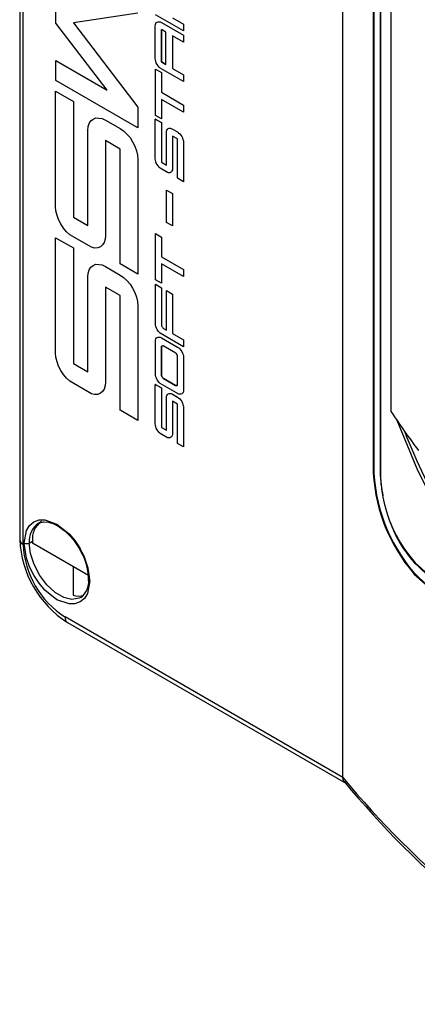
# Model space of a CAD drawing. Header units: millimetres. Extents: x 0 to 1118, y 0 to 864.
# Tile 26 of 42: x 417 to 450, y 516 to 599. Entities that reach past the tile are written whole.
import ezdxf

# ---------------------------------------------------------------- set-up
doc = ezdxf.new("R2010")
doc.units = ezdxf.units.MM
doc.header["$LTSCALE"] = 4

msp = doc.modelspace()

# ---------------------------------------------------------------- linework, layer by layer
for p, q in [((416.66, 667.709), (416.66, 554.834)), ((416.953, 554.425), (416.953, 667.3)), ((443.866, 534.823), (443.866, 655.831)), ((446.411, 643.566), (446.411, 561.095)), ((446.462, 643.525), (446.462, 561.054)), ((446.998, 642.341), (446.998, 560.567)), ((447.033, 642.26), (447.033, 560.487)), ((447.927, 565.591), (447.927, 626.529)), ((419.709, 598.295), (419.709, 600.02)), ((426.61, 599.144), (421.177, 598.324)), ((430.449, 597.656), (428.088, 599.019)), ((428.121, 598.266), (428.163, 598.348)), ((428.163, 598.348), (428.23, 598.397)), ((428.23, 598.397), (428.306, 598.421)), ((428.23, 598.397), (428.305, 598.42)), ((428.23, 598.397), (428.23, 598.397)), ((428.305, 598.42), (428.389, 598.43)), ((428.306, 598.421), (428.305, 598.42)), ((428.306, 598.421), (428.39, 598.43)), ((428.389, 598.43), (428.49, 598.411)), ((428.39, 598.43), (428.389, 598.43)), ((428.39, 598.43), (428.49, 598.411)), ((428.49, 598.411), (428.591, 598.363)), ((428.49, 598.411), (428.59, 598.363)), ((428.49, 598.411), (428.49, 598.411)), ((428.59, 598.363), (430.449, 597.29)), ((428.591, 598.363), (428.59, 598.363)), ((428.591, 598.363), (430.449, 597.29)), ((429.519, 598.763), (430.449, 598.226)), ((429.52, 598.763), (430.449, 598.227)), ((424.016, 592.673), (419.709, 598.295)), ((421.177, 598.324), (426.61, 591.232)), ((421.178, 598.324), (426.611, 591.232)), ((428.079, 598.068), (428.088, 598.179)), ((428.079, 595.332), (428.079, 598.068)), ((428.088, 598.179), (428.121, 598.266)), ((428.975, 597.55), (428.59, 597.773)), ((428.59, 597.773), (428.59, 595.037)), ((428.591, 595.037), (428.591, 597.772)), ((428.975, 594.815), (428.975, 597.55)), ((430.449, 598.227), (430.449, 597.656)), ((430.449, 598.227), (430.449, 598.226)), ((430.449, 598.226), (430.449, 597.656)), ((430.449, 597.656), (430.449, 597.656)), ((430.449, 596.7), (429.519, 597.236)), ((429.519, 597.236), (429.519, 594.501)), ((429.52, 597.236), (429.52, 594.501)), ((430.449, 597.29), (430.449, 596.7)), ((430.449, 597.29), (430.449, 596.7)), ((430.449, 597.29), (430.449, 597.29)), ((430.449, 596.7), (430.449, 596.7)), ((419.709, 593.491), (419.709, 595.159)), ((419.709, 595.159), (424.016, 592.673)), ((419.71, 595.159), (419.709, 595.159)), ((419.71, 595.159), (424.015, 592.674)), ((428.088, 595.22), (428.079, 595.332)), ((428.121, 595.085), (428.088, 595.22)), ((428.163, 594.964), (428.121, 595.085)), ((428.59, 595.037), (428.975, 594.815)), ((428.591, 595.037), (428.59, 595.037)), ((428.975, 594.816), (428.591, 595.037)), ((428.088, 594.437), (428.591, 594.147)), ((428.088, 594.437), (428.088, 594.436)), ((428.088, 590.54), (428.088, 594.436)), ((428.088, 594.436), (428.59, 594.146)), ((428.23, 594.829), (428.163, 594.964)), ((428.305, 594.718), (428.23, 594.829)), ((428.389, 594.612), (428.305, 594.718)), ((428.49, 594.524), (428.389, 594.612)), ((430.449, 593.393), (428.49, 594.524)), ((429.519, 594.501), (430.449, 593.964)), ((429.52, 594.501), (429.519, 594.501)), ((429.52, 594.501), (430.449, 593.964)), ((426.61, 589.507), (419.709, 593.491)), ((428.591, 594.147), (428.59, 594.146)), ((428.59, 594.146), (428.59, 592.483)), ((428.591, 594.147), (428.591, 592.484)), ((430.449, 593.964), (430.449, 593.394)), ((430.449, 593.964), (430.449, 593.393)), ((430.449, 593.964), (430.449, 593.964)), ((430.449, 593.394), (430.449, 593.393)), ((419.683, 582.848), (419.683, 592.57)), ((419.683, 592.57), (421.177, 591.707)), ((419.684, 592.57), (419.683, 592.57)), ((419.684, 592.57), (421.178, 591.708)), ((421.178, 591.708), (421.177, 591.707)), ((421.177, 591.707), (421.177, 581.986)), ((421.178, 591.708), (421.178, 581.986)), ((428.591, 592.484), (428.59, 592.483)), ((428.59, 592.483), (430.449, 591.41)), ((428.59, 591.893), (428.59, 590.25)), ((430.449, 590.82), (428.59, 591.893)), ((428.591, 592.484), (430.449, 591.411)), ((428.591, 591.893), (428.591, 590.25)), ((426.61, 591.232), (426.61, 589.507)), ((426.611, 591.232), (426.61, 591.232)), ((426.611, 591.232), (426.611, 589.507)), ((430.449, 591.411), (430.449, 590.821)), ((430.449, 591.411), (430.449, 591.41)), ((430.449, 591.41), (430.449, 590.82)), ((422.522, 589.857), (422.645, 590.096)), ((422.645, 590.096), (422.841, 590.238)), ((422.841, 590.238), (423.061, 590.337)), ((422.842, 590.238), (422.841, 590.238)), ((422.842, 590.238), (423.061, 590.338)), ((423.061, 590.338), (423.331, 590.322)), ((423.061, 590.338), (423.061, 590.337)), ((423.061, 590.337), (423.331, 590.322)), ((423.331, 590.322), (423.6, 590.28)), ((423.331, 590.322), (423.599, 590.28)), ((423.331, 590.322), (423.331, 590.322)), ((423.599, 590.28), (423.893, 590.14)), ((423.6, 590.28), (423.599, 590.28)), ((423.6, 590.28), (423.893, 590.14)), ((423.893, 590.14), (425.117, 589.434)), ((423.893, 590.14), (425.116, 589.433)), ((423.893, 590.14), (423.893, 590.14)), ((428.079, 586.899), (428.079, 590.225)), ((428.079, 590.225), (428.59, 589.93)), ((428.08, 590.225), (428.079, 590.225)), ((428.08, 590.225), (428.591, 589.93)), ((428.59, 590.25), (428.088, 590.54)), ((428.591, 590.25), (428.59, 590.25)), ((430.449, 590.821), (430.449, 590.82)), ((422.401, 589.276), (422.424, 589.602)), ((422.401, 581.28), (422.401, 589.276)), ((422.424, 589.602), (422.522, 589.857)), ((425.117, 589.434), (425.116, 589.433)), ((425.116, 589.433), (425.41, 589.234)), ((425.117, 589.434), (425.411, 589.235)), ((425.411, 589.235), (425.41, 589.234)), ((425.41, 589.234), (425.68, 588.965)), ((425.411, 589.235), (425.681, 588.966)), ((426.611, 589.507), (426.61, 589.507)), ((428.59, 589.93), (428.59, 586.604)), ((428.591, 589.93), (428.59, 589.93)), ((428.591, 589.93), (428.591, 586.604)), ((429.017, 589.209), (429.05, 589.297)), ((429.05, 589.297), (429.092, 589.378)), ((429.092, 589.378), (429.159, 589.427)), ((429.159, 589.427), (429.234, 589.461)), ((429.16, 589.427), (429.159, 589.427)), ((429.16, 589.427), (429.235, 589.461)), ((429.234, 589.461), (429.327, 589.456)), ((429.235, 589.461), (429.234, 589.461)), ((429.235, 589.461), (429.328, 589.456)), ((429.327, 589.456), (429.419, 589.441)), ((429.328, 589.456), (429.327, 589.456)), ((429.328, 589.456), (429.419, 589.442)), ((429.419, 589.442), (429.52, 589.394)), ((429.419, 589.442), (429.419, 589.441)), ((429.419, 589.441), (429.519, 589.393)), ((429.52, 589.394), (429.519, 589.393)), ((429.519, 589.393), (429.938, 589.152)), ((429.52, 589.394), (429.938, 589.152)), ((425.116, 587.708), (423.893, 588.415)), ((423.893, 588.415), (423.893, 580.418)), ((423.893, 588.414), (423.893, 580.419)), ((425.681, 588.966), (425.68, 588.965)), ((425.68, 588.965), (425.948, 588.67)), ((425.681, 588.966), (425.949, 588.671)), ((425.949, 588.671), (425.948, 588.67)), ((425.948, 588.67), (426.169, 588.317)), ((425.949, 588.671), (426.17, 588.317)), ((429.009, 589.098), (429.017, 589.209)), ((429.009, 586.362), (429.009, 589.098)), ((429.938, 588.562), (429.519, 588.803)), ((429.519, 588.803), (429.519, 586.068)), ((429.52, 588.803), (429.52, 586.068)), ((429.938, 589.152), (430.039, 589.084)), ((429.938, 589.152), (430.038, 589.084)), ((429.938, 589.152), (429.938, 589.152)), ((429.938, 585.255), (429.938, 588.562)), ((430.038, 589.084), (430.131, 588.992)), ((430.039, 589.084), (430.038, 589.084)), ((430.039, 589.084), (430.131, 588.992)), ((430.131, 588.992), (430.223, 588.891)), ((430.131, 588.992), (430.222, 588.891)), ((430.131, 588.992), (430.131, 588.992)), ((430.222, 588.891), (430.298, 588.77)), ((430.223, 588.891), (430.222, 588.891)), ((430.223, 588.891), (430.299, 588.77)), ((430.298, 588.77), (430.365, 588.644)), ((430.299, 588.77), (430.298, 588.77)), ((430.299, 588.77), (430.366, 588.644)), ((430.365, 588.644), (430.406, 588.514)), ((430.366, 588.644), (430.365, 588.644)), ((430.366, 588.644), (430.407, 588.514)), ((430.406, 588.514), (430.44, 588.388)), ((430.407, 588.514), (430.406, 588.514)), ((430.407, 588.514), (430.441, 588.388)), ((425.116, 578.044), (425.116, 587.708)), ((426.169, 588.317), (426.365, 587.948)), ((426.17, 588.317), (426.169, 588.317)), ((426.17, 588.317), (426.366, 587.949)), ((426.366, 587.949), (426.365, 587.948)), ((426.365, 587.948), (426.487, 587.568)), ((426.366, 587.949), (426.487, 587.569)), ((426.487, 587.569), (426.585, 587.2)), ((426.487, 587.569), (426.487, 587.568)), ((426.487, 587.568), (426.585, 587.2)), ((430.44, 588.388), (430.449, 588.267)), ((430.441, 588.388), (430.44, 588.388)), ((430.441, 588.388), (430.449, 588.267)), ((430.449, 588.267), (430.449, 584.961)), ((430.449, 588.267), (430.449, 584.96)), ((430.449, 588.267), (430.449, 588.267)), ((426.585, 587.2), (426.611, 586.847)), ((426.585, 587.2), (426.61, 586.846)), ((426.585, 587.2), (426.585, 587.2)), ((426.611, 586.847), (426.61, 586.846)), ((426.61, 586.846), (426.61, 577.181)), ((426.611, 586.847), (426.611, 577.182)), ((428.088, 586.787), (428.079, 586.899)), ((428.121, 586.652), (428.088, 586.787)), ((428.163, 586.531), (428.121, 586.652)), ((428.23, 586.406), (428.163, 586.531)), ((428.305, 586.285), (428.23, 586.406)), ((428.389, 586.179), (428.305, 586.285)), ((428.49, 586.091), (428.389, 586.179)), ((429.109, 585.734), (428.49, 586.091)), ((428.59, 586.604), (429.009, 586.362)), ((428.591, 586.604), (428.59, 586.604)), ((428.591, 586.604), (429.009, 586.363)), ((429.511, 585.966), (429.477, 585.869)), ((429.512, 585.966), (429.478, 585.869)), ((429.519, 586.068), (429.511, 585.966)), ((429.512, 585.966), (429.511, 585.966)), ((429.52, 586.068), (429.512, 585.966)), ((429.52, 586.068), (429.519, 586.068)), ((429.201, 585.71), (429.109, 585.734)), ((429.293, 585.715), (429.201, 585.71)), ((429.368, 585.749), (429.293, 585.715)), ((429.427, 585.801), (429.368, 585.749)), ((429.369, 585.749), (429.368, 585.749)), ((429.428, 585.802), (429.369, 585.749)), ((429.477, 585.869), (429.427, 585.801)), ((429.428, 585.802), (429.427, 585.801)), ((429.478, 585.869), (429.428, 585.802)), ((429.478, 585.869), (429.477, 585.869)), ((430.449, 584.96), (429.938, 585.255)), ((429.017, 584.251), (429.52, 583.961)), ((429.017, 584.251), (429.017, 584.251)), ((429.017, 584.251), (429.519, 583.961)), ((429.017, 581.525), (429.017, 584.251)), ((430.449, 584.961), (430.449, 584.96)), ((429.519, 583.961), (429.52, 583.961)), ((429.519, 583.961), (429.519, 581.235)), ((429.52, 583.961), (429.52, 581.235)), ((419.709, 582.522), (419.683, 582.848)), ((419.807, 582.126), (419.709, 582.522)), ((419.928, 581.773), (419.807, 582.126)), ((420.124, 581.407), (419.928, 581.773)), ((421.177, 581.986), (422.401, 581.28)), ((421.178, 581.986), (421.177, 581.986)), ((421.178, 581.986), (422.401, 581.281)), ((420.345, 581.053), (420.124, 581.407)), ((420.59, 580.743), (420.345, 581.053)), ((429.519, 581.235), (429.017, 581.525)), ((429.52, 581.235), (429.519, 581.235)), ((419.684, 580.245), (419.683, 580.244)), ((419.683, 570.523), (419.683, 580.244)), ((419.683, 580.244), (421.177, 579.382)), ((419.684, 580.245), (421.178, 579.382)), ((420.884, 580.487), (420.59, 580.743)), ((422.694, 579.442), (420.884, 580.487)), ((423.869, 580.12), (423.771, 579.838)), ((423.87, 580.121), (423.772, 579.838)), ((423.893, 580.418), (423.869, 580.12)), ((423.87, 580.121), (423.869, 580.12)), ((423.893, 580.419), (423.87, 580.121)), ((423.893, 580.419), (423.893, 580.418)), ((428.088, 580.595), (428.591, 580.305)), ((428.088, 576.699), (428.088, 580.595)), ((428.088, 580.595), (428.59, 580.305)), ((428.088, 580.595), (428.088, 580.595)), ((428.59, 580.305), (428.59, 578.642)), ((428.591, 580.305), (428.59, 580.305)), ((428.591, 580.305), (428.591, 578.643)), ((421.177, 579.382), (421.177, 569.661)), ((421.178, 579.382), (421.177, 579.382)), ((421.178, 579.382), (421.178, 569.661)), ((422.963, 579.373), (422.694, 579.442)), ((423.233, 579.386), (422.963, 579.373)), ((423.452, 579.486), (423.233, 579.386)), ((423.624, 579.64), (423.452, 579.486)), ((423.453, 579.486), (423.452, 579.486)), ((423.625, 579.64), (423.453, 579.486)), ((423.771, 579.838), (423.624, 579.64)), ((423.625, 579.64), (423.624, 579.64)), ((423.772, 579.838), (423.625, 579.64)), ((423.772, 579.838), (423.771, 579.838)), ((428.591, 578.643), (428.59, 578.642)), ((428.59, 578.642), (430.449, 577.569)), ((428.591, 578.643), (430.449, 577.57)), ((422.522, 577.532), (422.645, 577.77)), ((422.645, 577.77), (422.841, 577.913)), ((422.841, 577.913), (423.061, 578.012)), ((422.842, 577.913), (422.841, 577.913)), ((422.842, 577.913), (423.061, 578.013)), ((423.061, 578.013), (423.331, 577.997)), ((423.061, 578.013), (423.061, 578.012)), ((423.061, 578.012), (423.331, 577.996)), ((423.331, 577.997), (423.6, 577.955)), ((423.331, 577.997), (423.331, 577.996)), ((423.331, 577.996), (423.599, 577.955)), ((423.599, 577.955), (423.893, 577.814)), ((423.6, 577.955), (423.599, 577.955)), ((423.6, 577.955), (423.893, 577.815)), ((423.893, 577.815), (425.117, 577.108)), ((423.893, 577.815), (423.893, 577.814)), ((423.893, 577.814), (425.116, 577.108)), ((426.61, 577.181), (425.116, 578.044)), ((428.59, 578.052), (428.59, 576.409)), ((430.449, 576.979), (428.59, 578.052)), ((428.591, 578.052), (428.591, 576.409)), ((422.401, 576.951), (422.424, 577.276)), ((422.401, 568.954), (422.401, 576.951)), ((422.424, 577.276), (422.522, 577.532)), ((425.116, 577.108), (425.41, 576.909)), ((425.117, 577.108), (425.116, 577.108)), ((425.117, 577.108), (425.411, 576.91)), ((425.411, 576.91), (425.41, 576.909)), ((425.41, 576.909), (425.68, 576.64)), ((425.411, 576.91), (425.681, 576.641)), ((426.611, 577.182), (426.61, 577.181)), ((430.449, 577.57), (430.449, 576.979)), ((430.449, 577.57), (430.449, 577.569)), ((430.449, 577.569), (430.449, 576.979)), ((430.449, 576.979), (430.449, 576.979)), ((425.116, 575.383), (423.893, 576.09)), ((423.893, 576.09), (423.893, 568.093)), ((423.893, 576.089), (423.893, 568.094)), ((425.681, 576.641), (425.68, 576.64)), ((425.68, 576.64), (425.948, 576.345)), ((425.681, 576.641), (425.949, 576.346)), ((425.949, 576.346), (425.948, 576.345)), ((425.948, 576.345), (426.169, 575.991)), ((425.949, 576.346), (426.17, 575.992)), ((426.17, 575.992), (426.169, 575.991)), ((426.169, 575.991), (426.365, 575.623)), ((426.17, 575.992), (426.366, 575.623)), ((428.59, 576.409), (428.088, 576.699)), ((428.088, 576.333), (428.599, 576.038)), ((428.088, 573.007), (428.088, 576.333)), ((428.088, 576.333), (428.598, 576.038)), ((428.088, 576.333), (428.088, 576.333)), ((428.591, 576.409), (428.59, 576.409)), ((428.598, 576.038), (428.598, 572.876)), ((428.599, 576.038), (428.598, 576.038)), ((428.599, 576.038), (428.599, 572.877)), ((425.116, 565.718), (425.116, 575.383)), ((426.365, 575.623), (426.487, 575.243)), ((426.366, 575.623), (426.365, 575.623)), ((426.366, 575.623), (426.487, 575.243)), ((426.487, 575.243), (426.585, 574.875)), ((426.487, 575.243), (426.585, 574.875)), ((426.487, 575.243), (426.487, 575.243)), ((429.017, 575.797), (429.528, 575.502)), ((429.017, 575.797), (429.017, 575.796)), ((429.017, 572.471), (429.017, 575.796)), ((429.017, 575.796), (429.528, 575.501)), ((429.528, 575.502), (429.528, 572.176)), ((429.528, 575.502), (429.528, 575.501)), ((429.528, 575.501), (429.528, 572.176)), ((426.585, 574.875), (426.611, 574.521)), ((426.585, 574.875), (426.61, 574.521)), ((426.585, 574.875), (426.585, 574.875)), ((426.61, 574.521), (426.61, 564.856)), ((426.611, 574.521), (426.61, 574.521)), ((426.611, 574.521), (426.611, 564.857)), ((428.096, 572.896), (428.088, 573.007)), ((428.129, 572.76), (428.096, 572.896)), ((428.171, 572.639), (428.129, 572.76)), ((428.599, 572.877), (428.598, 572.876)), ((428.598, 572.876), (428.607, 572.833)), ((428.599, 572.877), (428.608, 572.833)), ((428.607, 572.833), (428.624, 572.784)), ((428.608, 572.833), (428.607, 572.833)), ((428.608, 572.833), (428.624, 572.785)), ((428.624, 572.785), (428.649, 572.742)), ((428.624, 572.785), (428.624, 572.784)), ((428.624, 572.784), (428.648, 572.741)), ((428.649, 572.742), (428.648, 572.741)), ((428.648, 572.741), (428.674, 572.707)), ((428.649, 572.742), (428.674, 572.708)), ((428.674, 572.708), (428.699, 572.674)), ((428.674, 572.708), (428.674, 572.707)), ((428.674, 572.707), (428.699, 572.674)), ((428.699, 572.674), (428.733, 572.645)), ((428.699, 572.674), (428.732, 572.644)), ((428.699, 572.674), (428.699, 572.674)), ((428.733, 572.645), (428.732, 572.644)), ((428.732, 572.644), (428.766, 572.616)), ((428.733, 572.645), (428.766, 572.616)), ((428.238, 572.514), (428.171, 572.639)), ((428.171, 571.806), (428.238, 571.855)), ((428.313, 572.393), (428.238, 572.514)), ((428.238, 571.855), (428.313, 571.889)), ((428.239, 571.855), (428.238, 571.855)), ((428.239, 571.855), (428.314, 571.889)), ((428.397, 572.287), (428.313, 572.393)), ((428.313, 571.889), (428.397, 571.889)), ((428.314, 571.889), (428.313, 571.889)), ((428.314, 571.889), (428.398, 571.889)), ((428.498, 572.199), (428.397, 572.287)), ((428.397, 571.889), (428.498, 571.869)), ((428.398, 571.889), (428.397, 571.889)), ((428.398, 571.889), (428.498, 571.87)), ((430.449, 571.073), (428.498, 572.199)), ((428.498, 571.87), (428.599, 571.822)), ((428.498, 571.87), (428.498, 571.869)), ((428.498, 571.869), (428.598, 571.821)), ((428.599, 571.822), (428.598, 571.821)), ((428.598, 571.821), (429.946, 571.043)), ((428.599, 571.822), (429.947, 571.044)), ((428.766, 572.616), (429.017, 572.471)), ((428.766, 572.616), (429.017, 572.471)), ((428.766, 572.616), (428.766, 572.616)), ((429.528, 572.176), (430.449, 571.644)), ((429.528, 572.176), (430.449, 571.644)), ((429.528, 572.176), (429.528, 572.176)), ((428.088, 571.526), (428.096, 571.637)), ((428.088, 568.79), (428.088, 571.526)), ((428.096, 571.637), (428.129, 571.725)), ((428.129, 571.725), (428.171, 571.806)), ((428.607, 571.11), (428.598, 571.077)), ((428.598, 571.077), (428.598, 568.66)), ((428.599, 571.077), (428.598, 571.077)), ((428.599, 571.077), (428.608, 571.111)), ((428.599, 568.66), (428.599, 571.077)), ((428.624, 571.13), (428.607, 571.11)), ((428.608, 571.111), (428.607, 571.11)), ((428.608, 571.111), (428.624, 571.13)), ((428.674, 571.159), (428.624, 571.13)), ((428.624, 571.13), (428.674, 571.159)), ((428.624, 571.13), (428.624, 571.13)), ((428.699, 571.164), (428.674, 571.159)), ((428.732, 571.154), (428.699, 571.164)), ((429.812, 570.53), (428.732, 571.154)), ((429.947, 571.044), (429.946, 571.043)), ((429.946, 571.043), (430.047, 570.975)), ((429.947, 571.044), (430.047, 570.975)), ((430.449, 571.644), (430.449, 571.074)), ((430.449, 571.644), (430.449, 571.073)), ((430.449, 571.644), (430.449, 571.644)), ((430.449, 571.074), (430.449, 571.073)), ((419.709, 570.197), (419.683, 570.523)), ((419.807, 569.801), (419.709, 570.197)), ((429.846, 570.502), (429.812, 570.53)), ((429.871, 570.468), (429.846, 570.502)), ((429.921, 570.381), (429.871, 570.468)), ((429.938, 570.342), (429.921, 570.381)), ((429.946, 570.298), (429.938, 570.342)), ((429.946, 567.881), (429.946, 570.298)), ((430.047, 570.975), (430.139, 570.884)), ((430.047, 570.975), (430.139, 570.883)), ((430.047, 570.975), (430.047, 570.975)), ((430.139, 570.884), (430.232, 570.783)), ((430.139, 570.884), (430.139, 570.883)), ((430.139, 570.883), (430.231, 570.782)), ((430.232, 570.783), (430.231, 570.782)), ((430.231, 570.782), (430.306, 570.661)), ((430.232, 570.783), (430.307, 570.662)), ((430.307, 570.662), (430.306, 570.661)), ((430.306, 570.661), (430.373, 570.535)), ((430.307, 570.662), (430.374, 570.536)), ((430.374, 570.536), (430.373, 570.535)), ((430.373, 570.535), (430.415, 570.405)), ((430.374, 570.536), (430.416, 570.405)), ((430.415, 570.405), (430.449, 570.279)), ((430.416, 570.405), (430.415, 570.405)), ((430.416, 570.405), (430.449, 570.279)), ((430.449, 570.279), (430.449, 567.321)), ((430.449, 570.279), (430.449, 567.321)), ((430.449, 570.279), (430.449, 570.279)), ((419.928, 569.448), (419.807, 569.801)), ((420.124, 569.082), (419.928, 569.448)), ((421.177, 569.661), (422.401, 568.954)), ((421.178, 569.661), (421.177, 569.661)), ((421.178, 569.661), (422.401, 568.955)), ((420.345, 568.728), (420.124, 569.082)), ((420.59, 568.417), (420.345, 568.728)), ((428.096, 568.679), (428.088, 568.79)), ((428.129, 568.544), (428.096, 568.679)), ((428.171, 568.423), (428.129, 568.544)), ((428.598, 568.66), (428.607, 568.616)), ((428.598, 568.66), (428.599, 568.66)), ((428.608, 568.616), (428.599, 568.66)), ((428.607, 568.616), (428.624, 568.568)), ((428.608, 568.616), (428.607, 568.616)), ((428.624, 568.568), (428.608, 568.616)), ((428.624, 568.568), (428.648, 568.525)), ((428.649, 568.525), (428.624, 568.568)), ((428.624, 568.568), (428.624, 568.568)), ((428.648, 568.525), (428.674, 568.491)), ((428.649, 568.525), (428.648, 568.525)), ((428.674, 568.491), (428.649, 568.525)), ((420.884, 568.162), (420.59, 568.417)), ((422.694, 567.117), (420.884, 568.162)), ((423.869, 567.795), (423.771, 567.512)), ((423.87, 567.795), (423.772, 567.513)), ((423.893, 568.093), (423.869, 567.795)), ((423.87, 567.795), (423.869, 567.795)), ((423.893, 568.094), (423.87, 567.795)), ((423.893, 568.094), (423.893, 568.093)), ((428.079, 564.579), (428.079, 567.905)), ((428.079, 567.905), (428.59, 567.61)), ((428.08, 567.905), (428.079, 567.905)), ((428.08, 567.905), (428.591, 567.61)), ((428.238, 568.297), (428.171, 568.423)), ((428.313, 568.177), (428.238, 568.297)), ((428.397, 568.07), (428.313, 568.177)), ((428.498, 567.983), (428.397, 568.07)), ((430.047, 567.089), (428.498, 567.983)), ((428.674, 568.491), (428.699, 568.457)), ((428.699, 568.457), (428.674, 568.491)), ((428.674, 568.491), (428.674, 568.491)), ((428.699, 568.457), (428.732, 568.428)), ((428.733, 568.428), (428.699, 568.457)), ((428.699, 568.457), (428.699, 568.457)), ((428.732, 568.428), (428.766, 568.399)), ((428.733, 568.428), (428.732, 568.428)), ((428.766, 568.399), (428.733, 568.428)), ((428.766, 568.399), (429.779, 567.814)), ((429.78, 567.814), (428.766, 568.399)), ((428.766, 568.399), (428.766, 568.399)), ((429.779, 567.814), (429.812, 567.804)), ((429.78, 567.814), (429.779, 567.814)), ((429.813, 567.804), (429.78, 567.814)), ((429.812, 567.804), (429.846, 567.795)), ((429.813, 567.804), (429.812, 567.804)), ((429.847, 567.795), (429.813, 567.804)), ((429.846, 567.795), (429.871, 567.8)), ((429.847, 567.795), (429.846, 567.795)), ((429.871, 567.8), (429.847, 567.795)), ((429.897, 567.805), (429.871, 567.8)), ((429.871, 567.8), (429.896, 567.804)), ((429.871, 567.8), (429.871, 567.8)), ((429.896, 567.804), (429.921, 567.819)), ((429.921, 567.819), (429.938, 567.848)), ((429.938, 567.848), (429.946, 567.881)), ((422.963, 567.048), (422.694, 567.117)), ((423.233, 567.061), (422.963, 567.048)), ((423.452, 567.161), (423.233, 567.061)), ((423.624, 567.314), (423.452, 567.161)), ((423.453, 567.161), (423.452, 567.161)), ((423.625, 567.315), (423.453, 567.161)), ((423.771, 567.512), (423.624, 567.314)), ((423.625, 567.315), (423.624, 567.314)), ((423.772, 567.513), (423.625, 567.315)), ((423.772, 567.513), (423.771, 567.512)), ((428.59, 567.61), (428.59, 564.284)), ((428.591, 567.61), (428.59, 567.61)), ((428.591, 567.61), (428.591, 564.284)), ((429.009, 566.778), (429.017, 566.889)), ((429.017, 566.889), (429.05, 566.977)), ((429.05, 566.977), (429.092, 567.058)), ((429.092, 567.058), (429.159, 567.107)), ((429.159, 567.107), (429.234, 567.141)), ((429.16, 567.107), (429.159, 567.107)), ((429.16, 567.107), (429.235, 567.141)), ((429.234, 567.141), (429.327, 567.136)), ((429.235, 567.141), (429.234, 567.141)), ((429.235, 567.141), (429.328, 567.136)), ((429.327, 567.136), (429.419, 567.121)), ((429.328, 567.136), (429.327, 567.136)), ((429.328, 567.136), (429.419, 567.122)), ((429.419, 567.122), (429.52, 567.074)), ((429.419, 567.122), (429.419, 567.121)), ((429.419, 567.121), (429.519, 567.073)), ((429.52, 567.074), (429.519, 567.073)), ((429.519, 567.073), (429.938, 566.832)), ((429.52, 567.074), (429.938, 566.832)), ((430.139, 567.065), (430.047, 567.089)), ((430.231, 567.07), (430.139, 567.065)), ((430.306, 567.104), (430.231, 567.07)), ((430.373, 567.152), (430.306, 567.104)), ((430.307, 567.104), (430.306, 567.104)), ((430.374, 567.152), (430.307, 567.104)), ((430.415, 567.224), (430.373, 567.152)), ((430.374, 567.152), (430.373, 567.152)), ((430.416, 567.224), (430.374, 567.152)), ((430.449, 567.321), (430.415, 567.224)), ((430.416, 567.224), (430.415, 567.224)), ((430.449, 567.321), (430.416, 567.224)), ((430.449, 567.321), (430.449, 567.321)), ((429.009, 564.042), (429.009, 566.778)), ((429.938, 566.241), (429.519, 566.483)), ((429.519, 566.483), (429.519, 563.748)), ((429.52, 566.483), (429.52, 563.748)), ((429.938, 566.832), (430.039, 566.764)), ((429.938, 566.832), (430.038, 566.764)), ((429.938, 566.832), (429.938, 566.832)), ((429.938, 562.935), (429.938, 566.241)), ((430.038, 566.764), (430.131, 566.672)), ((430.039, 566.764), (430.038, 566.764)), ((430.039, 566.764), (430.131, 566.672)), ((430.131, 566.672), (430.223, 566.571)), ((430.131, 566.672), (430.222, 566.571)), ((430.131, 566.672), (430.131, 566.672)), ((430.222, 566.571), (430.298, 566.45)), ((430.223, 566.571), (430.222, 566.571)), ((430.223, 566.571), (430.299, 566.45)), ((430.298, 566.45), (430.365, 566.324)), ((430.299, 566.45), (430.298, 566.45)), ((430.299, 566.45), (430.366, 566.324)), ((430.365, 566.324), (430.406, 566.194)), ((430.366, 566.324), (430.365, 566.324)), ((430.366, 566.324), (430.407, 566.194)), ((430.406, 566.194), (430.44, 566.068)), ((430.407, 566.194), (430.406, 566.194)), ((430.407, 566.194), (430.441, 566.068)), ((430.44, 566.068), (430.449, 565.947)), ((430.441, 566.068), (430.44, 566.068)), ((430.441, 566.068), (430.449, 565.947)), ((426.61, 564.856), (425.116, 565.718)), ((430.449, 565.947), (430.449, 562.641)), ((430.449, 565.947), (430.449, 562.64)), ((430.449, 565.947), (430.449, 565.947)), ((426.611, 564.857), (426.61, 564.856)), ((428.088, 564.467), (428.079, 564.579)), ((428.121, 564.332), (428.088, 564.467)), ((428.163, 564.211), (428.121, 564.332)), ((428.23, 564.086), (428.163, 564.211)), ((428.305, 563.965), (428.23, 564.086)), ((428.389, 563.858), (428.305, 563.965)), ((428.49, 563.771), (428.389, 563.858)), ((429.109, 563.413), (428.49, 563.771)), ((428.59, 564.284), (429.009, 564.042)), ((428.591, 564.284), (428.59, 564.284)), ((428.591, 564.284), (429.009, 564.043)), ((429.477, 563.549), (429.427, 563.481)), ((429.478, 563.549), (429.428, 563.482)), ((429.511, 563.646), (429.477, 563.549)), ((429.478, 563.549), (429.477, 563.549)), ((429.512, 563.646), (429.478, 563.549)), ((429.519, 563.748), (429.511, 563.646)), ((429.512, 563.646), (429.511, 563.646)), ((429.52, 563.748), (429.512, 563.646)), ((429.52, 563.748), (429.519, 563.748)), ((429.201, 563.39), (429.109, 563.413)), ((429.293, 563.394), (429.201, 563.39)), ((429.368, 563.429), (429.293, 563.394)), ((429.427, 563.481), (429.368, 563.429)), ((429.369, 563.429), (429.368, 563.429)), ((429.428, 563.482), (429.369, 563.429)), ((429.428, 563.482), (429.427, 563.481)), ((430.449, 562.64), (429.938, 562.935)), ((430.449, 562.641), (430.449, 562.64)), ((417.467, 554.549), (417.739, 554.701)), ((422.449, 551.818), (417.743, 554.534)), ((421.163, 552.56), (421.163, 550.149)), ((443.866, 534.822), (420.475, 548.325)), ((420.682, 547.868), (444.114, 534.341)), ((443.866, 534.823), (443.866, 534.822))]:
    msp.add_line(p, q)
at = {"flags": 128}
for points in [[(448.414, 564.902), (450.148, 560.677), (452.656, 555.758), (455.531, 551.252), (457.953, 548.17), (460.548, 545.449), (463.342, 543.084), (466.276, 541.14), (469.343, 539.625), (472.501, 538.565), (475.665, 537.972), (478.853, 537.829), (482.921, 538.298), (486.861, 539.477), (490.577, 541.314)], [(490.426, 541.591), (488.463, 540.529), (486.689, 539.752), (484.829, 539.11), (482.823, 538.603), (480.839, 538.284), (478.825, 538.142), (476.667, 538.19), (474.568, 538.437), (472.541, 538.867), (470.434, 539.521), (468.378, 540.373), (466.382, 541.413), (463.497, 543.324), (460.718, 545.676), (458.2, 548.312), (455.757, 551.417), (454.578, 553.144), (453.389, 555.059), (452.204, 557.165), (451.131, 559.268), (450.127, 561.43), (449.292, 563.397), (449.065, 563.98)], [(417.046, 554.551), (417.239, 555.61), (417.495, 556.032), (417.853, 556.334), (418.293, 556.493), (418.786, 556.503), (419.8, 556.142), (420.814, 555.333), (421.307, 554.753), (421.747, 554.086), (421.751, 554.078)], [(418.237, 556.209), (418.655, 556.333), (419.085, 556.309), (419.536, 556.168), (419.99, 555.926), (420.494, 555.548), (420.864, 555.19), (421.186, 554.816), (421.7, 554.058)], [(422.554, 551.371), (422.361, 550.312), (422.105, 549.89), (421.747, 549.588), (421.307, 549.429), (420.814, 549.419), (419.8, 549.781), (418.786, 550.59), (418.293, 551.169), (417.853, 551.837), (417.495, 552.552), (417.239, 553.269), (417.046, 554.551)], [(421.803, 549.967), (421.673, 549.902), (421.064, 549.802), (420.37, 549.967), (419.647, 550.385), (418.953, 551.021), (418.344, 551.824), (417.87, 552.729), (417.569, 553.663), (417.467, 554.549)], [(449.873, 551.937), (454.79, 547.612), (460.298, 543.537), (466.36, 539.738), (472.936, 536.242), (479.983, 533.07), (487.454, 530.245)], [(449.884, 552.012), (450.194, 551.714), (451.465, 550.535), (452.779, 549.372), (454.138, 548.227), (456.983, 545.989), (458.467, 544.898), (461.559, 542.775), (463.164, 541.744), (464.808, 540.734), (468.208, 538.777), (469.962, 537.832), (473.577, 536.01), (475.435, 535.135), (477.326, 534.283), (481.202, 532.653), (483.186, 531.876), (487.461, 530.322)], [(443.98, 534.464), (443.926, 534.544), (443.866, 534.822)]]:
    msp.add_lwpolyline(points, dxfattribs=at)
for centre, radius, start, end in [((514.572, 610.24), 80.218, 213.82008, 216.66983), ((460.506, 561.191), 14.096, 180.38897, 221.02968), ((446.571, 561.243), 0.218, 222.58289, 239.86533), ((460.616, 561.242), 14.156, 180.76103, 220.69658), ((447.117, 560.571), 0.119, 181.55364, 224.73435), ((456.584, 560.599), 9.571, 180.44446, 192.58499), ((458.584, 560.576), 11.552, 180.44454, 221.68751), ((419.222, 554.743), 1.766, 123.87192, 186.31567), ((419.493, 554.895), 1.765, 124.06362, 186.29793), ((456.622, 559.207), 9.218, 198.63903, 224.61781), ((425.373, 555.22), 8.721, 182.53835, 237.462), ((417.14, 554.868), 0.481, 184.16447, 247.15567), ((424.595, 554.771), 7.65, 182.58988, 237.41012), ((417.258, 554.962), 0.462, 242.65648, 296.76622), ((421.266, 554.702), 3.527, 180.01876, 182.73077), ((417.448, 551.405), 5.012, 1.07002, 31.96295), ((416.824, 551.144), 5.735, 2.2709, 30.76543), ((509.264, 616.824), 87.203, 227.14863, 240.45813), ((450.122, 552.886), 0.165, 177.1832, 247.9571), ((450.145, 551.935), 0.272, 163.66666, 179.50472), ((509.077, 616.472), 86.865, 227.20344, 240.57999), ((420.864, 551.274), 1.607, 305.89599, 6.43719), ((422.609, 551.503), 0.143, 182.20714, 247.37984), ((421.599, 551.633), 1.547, 253.64335, 287.65554), ((420.952, 548.266), 0.481, 172.84913, 235.83869), ((504.41, 584.981), 78.622, 219.63982, 241.05085), ((504.89, 584.878), 79.065, 219.61406, 241.0025)]:
    msp.add_arc(centre, radius, start, end)

doc.saveas('drawing.dxf')
